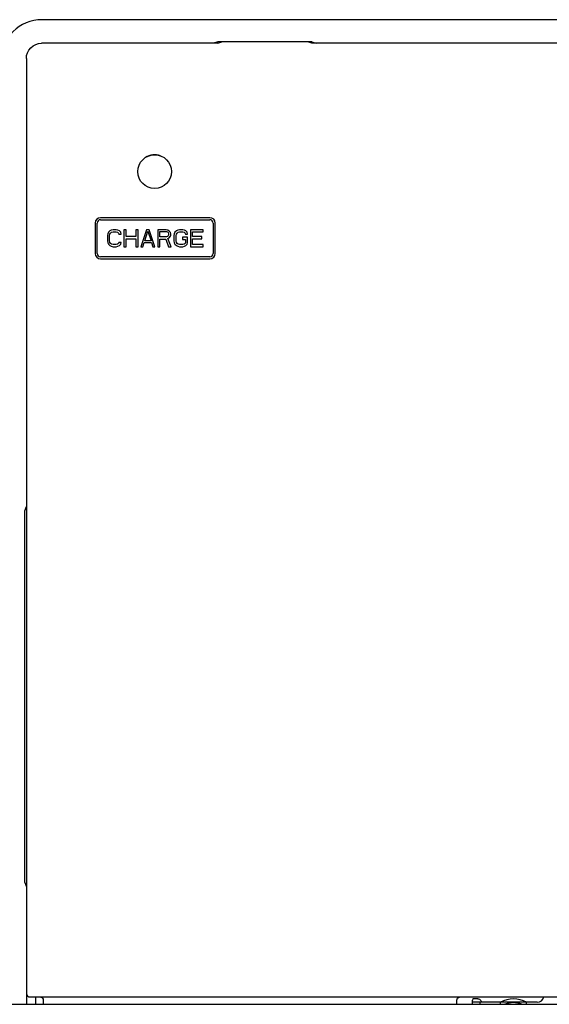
# Model space of a CAD drawing. Extents: x 29 to 410, y 35 to 287.
# Tile 12 of 30: x 101 to 109, y 153 to 167. Entities that reach past the tile are written whole.
import ezdxf

# ---------------------------------------------------------------- set-up
doc = ezdxf.new("R2010")
doc.units = 0
doc.header["$LTSCALE"] = 23.1
doc.layers.add('ALL_AXIS', color=7, linetype='CONTINUOUS')
doc.layers.add('ALL_FEATURES', color=7, linetype='CONTINUOUS')

msp = doc.modelspace()

# ---------------------------------------------------------------- linework, layer by layer
at = {"layer": 'ALL_AXIS', "color": 7, "linetype": 'CONTINUOUS'}
for p, q in [((102.026, 164.336), (102.026, 163.886)), ((102.056, 163.886), (102.056, 164.336)), ((103.723, 164.416), (102.106, 164.416)), ((102.106, 164.386), (103.723, 164.386)), ((103.773, 164.336), (103.773, 163.886)), ((103.803, 163.886), (103.803, 164.336)), ((103.723, 163.836), (102.106, 163.836)), ((102.106, 163.806), (103.723, 163.806)), ((108.027, 152.798), (107.717, 152.798)), ((107.717, 152.798), (107.717, 152.768)), ((108.027, 152.768), (108.027, 152.798)), ((108.567, 152.798), (108.407, 152.798)), ((108.407, 152.798), (108.407, 152.768))]:
    msp.add_line(p, q, dxfattribs=at)
for centre, radius, start, end in [((102.106, 164.336), 0.08, 90, 180), ((102.106, 164.336), 0.05, 90, 180), ((103.723, 164.336), 0.08, 0, 90), ((103.723, 164.336), 0.05, 0, 90), ((102.106, 163.886), 0.08, 180, 270), ((102.106, 163.886), 0.05, 180, 270), ((103.723, 163.886), 0.08, 270, 360), ((103.723, 163.886), 0.05, 270, 360), ((108.567, 152.898), 0.1, 270, 348.3722)]:
    msp.add_arc(centre, radius, start, end, dxfattribs=at)
at = {"layer": 'ALL_FEATURES', "color": 7, "linetype": 'CONTINUOUS'}
for p, q in [((117.837, 167.348), (101.237, 167.348)), ((103.839, 166.998), (101.232, 166.998)), ((103.839, 167.019), (103.776, 166.998)), ((105.235, 167.019), (103.839, 167.019)), ((103.839, 166.998), (103.902, 167.019)), ((105.173, 167.019), (103.902, 167.019)), ((105.235, 166.998), (105.173, 167.019)), ((105.235, 167.019), (105.299, 166.998)), ((113.839, 166.998), (105.235, 166.998)), ((101.007, 166.773), (101.007, 152.768)), ((102.212, 164.178), (102.206, 164.151)), ((102.222, 164.199), (102.212, 164.178)), ((102.243, 164.22), (102.222, 164.199)), ((102.238, 164.151), (102.243, 164.173)), ((102.264, 164.231), (102.243, 164.22)), ((102.243, 164.173), (102.253, 164.189)), ((102.253, 164.189), (102.269, 164.199)), ((102.29, 164.236), (102.264, 164.231)), ((102.269, 164.199), (102.29, 164.205)), ((102.337, 164.236), (102.29, 164.236)), ((102.29, 164.205), (102.337, 164.205)), ((102.363, 164.231), (102.337, 164.236)), ((102.337, 164.205), (102.358, 164.199)), ((102.358, 164.199), (102.373, 164.189)), ((102.384, 164.22), (102.363, 164.231)), ((102.373, 164.189), (102.378, 164.173)), ((102.378, 164.173), (102.41, 164.173)), ((102.404, 164.199), (102.384, 164.22)), ((102.41, 164.173), (102.404, 164.199)), ((102.483, 164.236), (102.451, 164.236)), ((102.451, 164.236), (102.451, 163.986)), ((102.483, 164.135), (102.483, 164.236)), ((102.66, 164.236), (102.628, 164.236)), ((102.628, 164.236), (102.628, 164.135)), ((102.66, 163.986), (102.66, 164.236)), ((102.785, 164.236), (102.701, 163.986)), ((102.759, 164.072), (102.805, 164.215)), ((102.826, 164.236), (102.785, 164.236)), ((102.805, 164.215), (102.852, 164.072)), ((102.91, 163.986), (102.826, 164.236)), ((103.076, 164.236), (102.951, 164.236)), ((102.951, 164.236), (102.951, 163.986)), ((102.983, 164.21), (103.081, 164.21)), ((102.983, 164.13), (102.983, 164.21)), ((103.102, 164.231), (103.076, 164.236)), ((103.081, 164.21), (103.097, 164.205)), ((103.097, 164.205), (103.108, 164.194)), ((103.123, 164.215), (103.102, 164.231)), ((103.108, 164.194), (103.113, 164.178)), ((103.113, 164.178), (103.113, 164.162)), ((103.139, 164.194), (103.123, 164.215)), ((103.144, 164.178), (103.139, 164.194)), ((103.144, 164.157), (103.144, 164.178)), ((103.196, 164.178), (103.191, 164.151)), ((103.206, 164.199), (103.196, 164.178)), ((103.227, 164.22), (103.206, 164.199)), ((103.222, 164.151), (103.227, 164.173)), ((103.248, 164.231), (103.227, 164.22)), ((103.227, 164.173), (103.238, 164.189)), ((103.238, 164.189), (103.253, 164.199)), ((103.274, 164.236), (103.248, 164.231)), ((103.253, 164.199), (103.274, 164.205)), ((103.321, 164.236), (103.274, 164.236)), ((103.274, 164.205), (103.321, 164.205)), ((103.347, 164.231), (103.321, 164.236)), ((103.321, 164.205), (103.342, 164.199)), ((103.342, 164.199), (103.358, 164.189)), ((103.368, 164.22), (103.347, 164.231)), ((103.358, 164.189), (103.363, 164.173)), ((103.363, 164.173), (103.394, 164.173)), ((103.389, 164.199), (103.368, 164.22)), ((103.394, 164.173), (103.389, 164.199)), ((103.623, 164.236), (103.436, 164.236)), ((103.436, 164.236), (103.436, 163.986)), ((103.467, 164.205), (103.623, 164.205)), ((103.467, 164.135), (103.467, 164.205)), ((103.623, 164.205), (103.623, 164.236)), ((102.206, 164.151), (102.206, 164.072)), ((102.206, 164.072), (102.212, 164.045)), ((102.212, 164.045), (102.222, 164.024)), ((102.238, 164.072), (102.238, 164.151)), ((102.243, 164.05), (102.238, 164.072)), ((102.253, 164.034), (102.243, 164.05)), ((102.269, 164.024), (102.253, 164.034)), ((102.373, 164.034), (102.358, 164.024)), ((102.378, 164.05), (102.373, 164.034)), ((102.41, 164.05), (102.378, 164.05)), ((102.404, 164.024), (102.41, 164.05)), ((102.628, 164.135), (102.483, 164.135)), ((102.483, 164.103), (102.628, 164.103)), ((102.483, 163.986), (102.483, 164.103)), ((102.628, 164.103), (102.628, 163.986)), ((102.733, 163.986), (102.753, 164.05)), ((102.753, 164.05), (102.858, 164.05)), ((102.852, 164.072), (102.759, 164.072)), ((102.858, 164.05), (102.878, 163.986)), ((103.081, 164.13), (102.983, 164.13)), ((102.983, 164.098), (103.071, 164.098)), ((102.983, 163.986), (102.983, 164.098)), ((103.071, 164.098), (103.113, 163.986)), ((103.097, 164.135), (103.081, 164.13)), ((103.108, 164.146), (103.097, 164.135)), ((103.102, 164.109), (103.123, 164.119)), ((103.149, 163.986), (103.102, 164.109)), ((103.113, 164.162), (103.108, 164.146)), ((103.123, 164.119), (103.139, 164.141)), ((103.139, 164.141), (103.144, 164.157)), ((103.191, 164.151), (103.191, 164.072)), ((103.191, 164.072), (103.196, 164.045)), ((103.196, 164.045), (103.206, 164.024)), ((103.222, 164.072), (103.222, 164.151)), ((103.227, 164.05), (103.222, 164.072)), ((103.238, 164.034), (103.227, 164.05)), ((103.253, 164.024), (103.238, 164.034)), ((103.394, 164.125), (103.316, 164.125)), ((103.316, 164.125), (103.316, 164.093)), ((103.316, 164.093), (103.363, 164.093)), ((103.358, 164.034), (103.342, 164.024)), ((103.363, 164.05), (103.358, 164.034)), ((103.363, 164.093), (103.363, 164.05)), ((103.389, 164.024), (103.394, 164.045)), ((103.394, 164.045), (103.394, 164.125)), ((103.602, 164.135), (103.467, 164.135)), ((103.467, 164.103), (103.602, 164.103)), ((103.467, 164.018), (103.467, 164.103)), ((103.602, 164.103), (103.602, 164.135)), ((102.222, 164.024), (102.243, 164.002)), ((102.243, 164.002), (102.264, 163.992)), ((102.264, 163.992), (102.29, 163.986)), ((102.29, 164.018), (102.269, 164.024)), ((102.337, 164.018), (102.29, 164.018)), ((102.29, 163.986), (102.337, 163.986)), ((102.358, 164.024), (102.337, 164.018)), ((102.337, 163.986), (102.363, 163.992)), ((102.363, 163.992), (102.384, 164.002)), ((102.384, 164.002), (102.404, 164.024)), ((102.451, 163.986), (102.483, 163.986)), ((102.628, 163.986), (102.66, 163.986)), ((102.701, 163.986), (102.733, 163.986)), ((102.878, 163.986), (102.91, 163.986)), ((102.951, 163.986), (102.983, 163.986)), ((103.113, 163.986), (103.149, 163.986)), ((103.206, 164.024), (103.227, 164.002)), ((103.227, 164.002), (103.248, 163.992)), ((103.248, 163.992), (103.274, 163.986)), ((103.274, 164.018), (103.253, 164.024)), ((103.321, 164.018), (103.274, 164.018)), ((103.274, 163.986), (103.321, 163.986)), ((103.342, 164.024), (103.321, 164.018)), ((103.321, 163.986), (103.347, 163.992)), ((103.347, 163.992), (103.368, 164.002)), ((103.368, 164.002), (103.389, 164.024)), ((103.436, 163.986), (103.623, 163.986)), ((103.623, 164.018), (103.467, 164.018)), ((103.623, 163.986), (103.623, 164.018)), ((100.984, 160.073), (101.007, 160.141)), ((100.984, 154.573), (100.984, 160.073)), ((100.984, 154.573), (101.007, 154.505)), ((101.057, 152.878), (118.017, 152.878)), ((101.146, 152.768), (101.146, 152.878)), ((101.257, 152.828), (101.257, 152.768)), ((107.381, 152.768), (107.381, 152.828)), ((107.616, 152.847), (107.61, 152.828)), ((107.61, 152.768), (107.61, 152.828)), ((107.689, 152.85), (107.666, 152.85)), ((107.739, 152.8), (107.739, 152.798)), ((89.537, 152.768), (120.937, 152.768))]:
    msp.add_line(p, q, dxfattribs=at)
at = {"layer": 'ALL_FEATURES', "color": 3, "linetype": 'CONTINUOUS'}
for p, q in [((107.717, 152.798), (107.61, 152.798)), ((108.367, 152.798), (108.027, 152.798))]:
    msp.add_line(p, q, dxfattribs=at)
at = {"layer": 'ALL_FEATURES', "color": 7, "linetype": 'CONTINUOUS'}
for points in [[(101.007, 166.773), (101.011, 166.817), (101.024, 166.859), (101.045, 166.898), (101.073, 166.932), (101.107, 166.96), (101.146, 166.98), (101.188, 166.993), (101.232, 166.998)], [(101.007, 152.928), (101.009, 152.912), (101.017, 152.898), (101.028, 152.887), (101.042, 152.88), (101.057, 152.878)], [(101.207, 152.878), (101.223, 152.875), (101.236, 152.868), (101.248, 152.857), (101.255, 152.843), (101.257, 152.828)], [(107.381, 152.828), (107.384, 152.843), (107.391, 152.857), (107.402, 152.868), (107.416, 152.875), (107.431, 152.878)], [(107.666, 152.85), (107.653, 152.85), (107.641, 152.849), (107.631, 152.849), (107.623, 152.848), (107.618, 152.848), (107.616, 152.847)], [(107.689, 152.85), (107.702, 152.848), (107.714, 152.843), (107.724, 152.835), (107.732, 152.825), (107.737, 152.813), (107.739, 152.8)]]:
    msp.add_lwpolyline(points, dxfattribs=at)
msp.add_circle((102.906, 165.098), 0.25, dxfattribs=at)
for centre, radius, start, end in [((101.237, 166.748), 0.6, 90, 180), ((102.907, 165.098), 0.25, 70.3237, 123.3263), ((108.217, 152.448), 0.4, 61.0806, 118.9249), ((108.217, 152.448), 0.345, 68.5361, 111.4639)]:
    msp.add_arc(centre, radius, start, end, dxfattribs=at)
at = {"layer": 'ALL_FEATURES', "color": 3, "linetype": 'CONTINUOUS'}
msp.add_arc((108.367, 152.598), 0.2, 78.5418, 90, dxfattribs=at)

doc.saveas('drawing.dxf')
